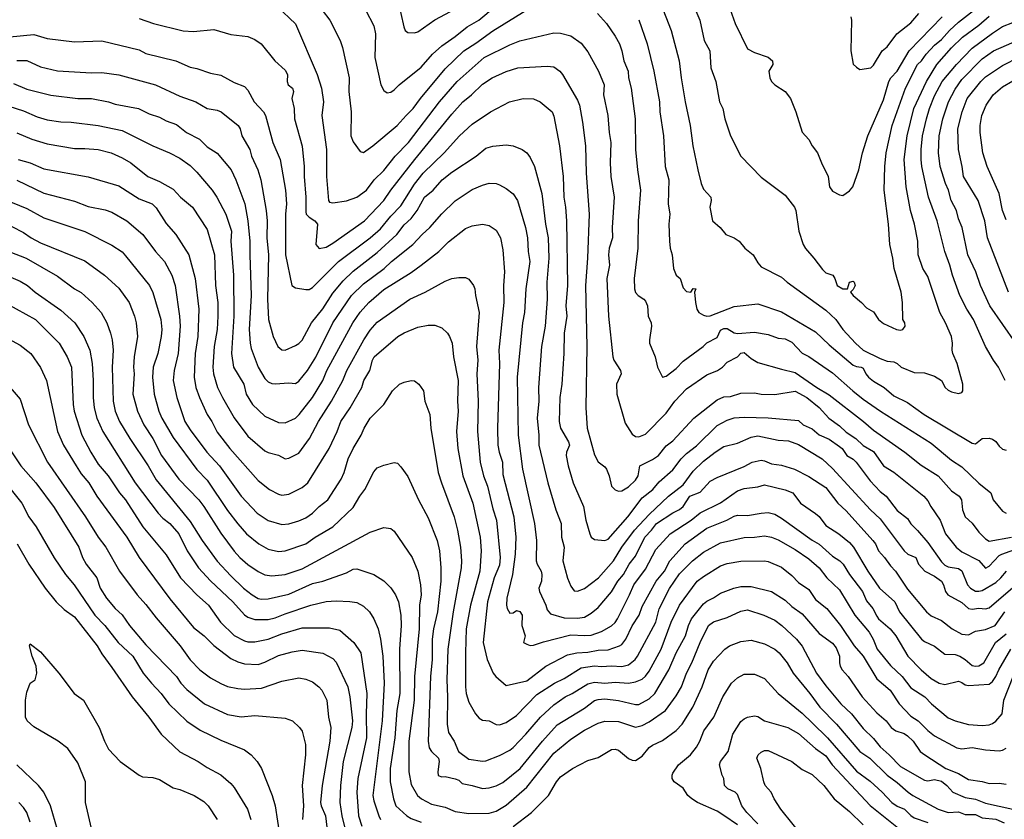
# Model space of a CAD drawing. Header units: metres. Extents: x -46681 to -43747, y -240911 to -237677.
# Tile 88 of 256: x -45896 to -45751, y -240647 to -240529. Entities that reach past the tile are written whole.
import ezdxf

# ---------------------------------------------------------------- set-up
doc = ezdxf.new("R2010")
doc.units = ezdxf.units.M
doc.layers.add('CONTOUR_INDEX', color=1, linetype='Continuous')
doc.layers.add('CONTOUR_INTER', color=3, linetype='Continuous')

msp = doc.modelspace()

# ---------------------------------------------------------------- linework, layer by layer
at = {"layer": 'CONTOUR_INDEX'}
for points, elevation in [([(-45845.29, -240528.02), (-45844.1, -240530.37), (-45843.82, -240531.52), (-45843.94, -240535.02), (-45843.06, -240539.02), (-45842.6, -240539.88), (-45842.1, -240540.18), (-45841.6, -240540.09), (-45841.1, -240539.77), (-45840.35, -240539.02), (-45837.1, -240536.42), (-45835.45, -240534.52), (-45834.1, -240533.3), (-45832.1, -240531.94), (-45830.34, -240530.52), (-45828.62, -240529.52), (-45826.23, -240527.52)], 110), ([(-45805.1, -240529.45), (-45803.9, -240533.02), (-45802.91, -240537.02), (-45802.06, -240541.52), (-45802.03, -240543.02), (-45801.48, -240546.52), (-45801.24, -240551.02), (-45800.71, -240553.02), (-45800.8, -240556.52), (-45800.53, -240558.02), (-45800.69, -240559.52), (-45800.59, -240562.02), (-45800.49, -240563.02), (-45800.18, -240564.02), (-45800, -240566.02), (-45799.61, -240567.02), (-45799.01, -240567.52), (-45798.6, -240568.89), (-45798.1, -240569.42), (-45797.47, -240569.52), (-45797.1, -240568.97), (-45796.72, -240569.02), (-45796.93, -240569.52), (-45796.77, -240571.02), (-45796.57, -240572.02), (-45796.28, -240572.52), (-45795.6, -240572.9), (-45795.1, -240573.03), (-45794.6, -240572.99), (-45791.1, -240571.64), (-45787.6, -240571.21), (-45784.1, -240572.38), (-45779.1, -240575.36), (-45777.1, -240577.27), (-45773.6, -240580.26), (-45773.1, -240580.46), (-45772.39, -240580.52), (-45772.1, -240580.69), (-45771.72, -240581.52), (-45771.32, -240582.02), (-45770.6, -240582.62), (-45769.02, -240583.52), (-45767.6, -240584.76), (-45765.6, -240585.74), (-45763.14, -240587.52), (-45756.1, -240591.73), (-45755.6, -240591.79), (-45754.6, -240591.04), (-45753.6, -240590.96), (-45753.1, -240591.12), (-45752.6, -240591.49), (-45752.1, -240592.15), (-45751.6, -240592.57), (-45751.1, -240592.74)], 110), ([(-45751.2, -240582.52), (-45752.2, -240580.52), (-45752.95, -240579.52), (-45754.14, -240577.52), (-45755.89, -240573.52), (-45756.87, -240572.02), (-45757.89, -240570.02), (-45758.98, -240567.02), (-45759.35, -240565.52), (-45760.12, -240563.52), (-45761.23, -240559.02), (-45762.48, -240555.52), (-45763.48, -240551.02), (-45763.6, -240550.02), (-45763.56, -240548.52), (-45763.37, -240546.52), (-45762.81, -240544.02), (-45762.36, -240542.52), (-45761.6, -240540.64), (-45760.47, -240538.52), (-45758.4, -240536.02), (-45756.1, -240533.65), (-45753.1, -240531.42), (-45751.6, -240530.46), (-45750.1, -240529.86)], 110), ([(-45896.6, -240535.43), (-45895.1, -240535.43), (-45893.1, -240536.39), (-45890.6, -240536.98), (-45885.6, -240537.26), (-45884.1, -240537.22), (-45881.6, -240537.58), (-45876.18, -240539.02), (-45872.6, -240540.68), (-45870.26, -240541.52), (-45868.6, -240542.5), (-45867.1, -240542.73), (-45866.51, -240543.02), (-45864.04, -240545.02), (-45863.74, -240545.52), (-45863.51, -240546.52), (-45862.34, -240548.52), (-45862.09, -240549.52), (-45861.14, -240551.52), (-45860.7, -240553.02), (-45859.89, -240557.52), (-45859.79, -240559.02), (-45859.81, -240561.52), (-45859.56, -240564.02), (-45859.71, -240570.52), (-45859.55, -240573.52), (-45858.89, -240576.02), (-45858.18, -240577.52), (-45857.6, -240577.99), (-45857.1, -240578.03), (-45855.6, -240577.36), (-45855.1, -240577.06), (-45854.6, -240576.55), (-45853.27, -240574.02), (-45851.6, -240571.95), (-45850.1, -240569.64), (-45848.6, -240567.83), (-45847.1, -240566.41), (-45843.6, -240563.69), (-45840.69, -240561.02), (-45839.6, -240559.6), (-45838.6, -240558.66), (-45837.7, -240557.52), (-45836.62, -240555.52), (-45835.33, -240554.52), (-45834.02, -240553.02), (-45832.6, -240551.86), (-45829.01, -240549.52), (-45827.6, -240548.33), (-45826.6, -240548.03), (-45824.6, -240547.87), (-45823.6, -240547.98), (-45822.26, -240548.52), (-45821.6, -240549.03), (-45821.1, -240549.69), (-45820.44, -240551.02), (-45819.35, -240555.02), (-45818.85, -240559.52), (-45818.43, -240561.52), (-45818.36, -240564.52), (-45818.62, -240568.02), (-45818.58, -240570.52), (-45818.89, -240574.52), (-45819.41, -240577.52), (-45819.88, -240583.52), (-45819.81, -240585.52), (-45820.04, -240588.02), (-45819.8, -240590.52), (-45819.79, -240592.02), (-45818.51, -240597.52), (-45817.3, -240601.52), (-45816.54, -240603.52), (-45816.47, -240605.52), (-45816.08, -240607.02), (-45816.27, -240609.02), (-45815.6, -240611.58), (-45815.1, -240612.73), (-45814.6, -240613.42), (-45814.1, -240613.48), (-45813.1, -240613.09), (-45811.05, -240611.52), (-45808.84, -240609.02), (-45807.61, -240607.02), (-45805.76, -240604.52), (-45803.6, -240602.21), (-45800.75, -240599.52), (-45798.6, -240597.82), (-45797.1, -240595.81), (-45795.6, -240594.38), (-45793.87, -240593.02), (-45792.6, -240592.21), (-45790.6, -240591.7), (-45788.6, -240590.84), (-45787.6, -240590.63), (-45784.6, -240591.26), (-45783.1, -240591.38), (-45781.6, -240591.89), (-45778.15, -240594.02), (-45776.6, -240595.45), (-45771.04, -240601.52), (-45769.6, -240602.82), (-45766.08, -240607.52), (-45765.53, -240608.02), (-45764.34, -240608.52), (-45763.97, -240609.52), (-45763.02, -240610.52), (-45761.6, -240611.27), (-45760.6, -240612), (-45760.28, -240612.52), (-45759.98, -240613.52), (-45759.64, -240614.02), (-45757.6, -240615.16), (-45756.6, -240616.02), (-45756.1, -240616.13), (-45755.1, -240615.99), (-45754.1, -240616.07), (-45753.6, -240615.91), (-45750.1, -240612.91)], 115), ([(-45896.6, -240553.06), (-45892.6, -240554.94), (-45888.1, -240556.15), (-45886.1, -240556.91), (-45883.6, -240557.43), (-45882.6, -240557.77), (-45880.41, -240559.02), (-45878.06, -240561.02), (-45876.17, -240563.52), (-45874.86, -240565.02), (-45873.81, -240567.02), (-45873.31, -240568.52), (-45872.64, -240573.02), (-45872.57, -240574.52), (-45872.84, -240578.52), (-45873.46, -240581.02), (-45873.61, -240582.52), (-45873.07, -240585.02), (-45871.86, -240588.52), (-45871.1, -240589.74), (-45868.66, -240593.02), (-45866.79, -240595.02), (-45863.6, -240599.51), (-45861.22, -240602.02), (-45859.6, -240603.09), (-45857.6, -240603.66), (-45856.6, -240603.57), (-45855.1, -240603.15), (-45854.1, -240602.71), (-45853.09, -240602.02), (-45852.1, -240601), (-45850.85, -240600.02), (-45848.86, -240597.02), (-45848.42, -240596.02), (-45847.84, -240594.02), (-45847.1, -240592.48), (-45845.93, -240590.52), (-45845.5, -240589.52), (-45844.6, -240588.02), (-45842.6, -240586.02), (-45841.31, -240584.02), (-45840.3, -240583.02), (-45839.6, -240582.73), (-45838.6, -240582.52), (-45838.1, -240582.57), (-45837.44, -240583.02), (-45836.79, -240584.02), (-45836.59, -240585.52), (-45835.84, -240587.52), (-45835.69, -240589.52), (-45834.6, -240596.02), (-45834.15, -240597.52), (-45832.24, -240602.52), (-45831.75, -240604.52), (-45831.34, -240607.02), (-45831.19, -240609.02), (-45831.25, -240610.02), (-45832.43, -240616.52), (-45833.2, -240622.02), (-45833.35, -240626.52), (-45833.22, -240629.02), (-45833.27, -240633.02), (-45833.1, -240634.25), (-45832.26, -240635.52), (-45831.64, -240637.02), (-45830.1, -240638.18), (-45828.1, -240638.46), (-45827.6, -240638.4), (-45825.6, -240637.64), (-45824.1, -240636.85), (-45823.6, -240636.48), (-45821.7, -240634.52), (-45819.58, -240632.02), (-45817.6, -240630.2), (-45815.95, -240629.02), (-45814.92, -240628.52), (-45812.6, -240627.08), (-45811.6, -240626.87), (-45810.1, -240627.02), (-45808.6, -240626.87), (-45806.6, -240627.01), (-45805.6, -240626.81), (-45804.6, -240626.41), (-45804.1, -240625.99), (-45803.6, -240625.23), (-45801.83, -240622.02), (-45800.35, -240618.02), (-45799.1, -240615.55), (-45796.5, -240612.02), (-45795.6, -240611.3), (-45793.1, -240609.77), (-45792.1, -240609.38), (-45790.1, -240609.05), (-45786.6, -240609.02), (-45786.1, -240609.11), (-45784.1, -240609.94), (-45782.6, -240611.18), (-45781.6, -240612.22), (-45780.1, -240613.21), (-45779.1, -240614.7), (-45777.47, -240616.02), (-45775.45, -240618.52), (-45773.43, -240621.52), (-45772.12, -240623.02), (-45770.1, -240626.36), (-45768.12, -240628.02), (-45766.83, -240630.02), (-45765.1, -240631.84), (-45764.04, -240632.52), (-45762.6, -240633.97), (-45761.6, -240634.73), (-45758.32, -240636.52), (-45757.6, -240636.63), (-45756.1, -240636.44), (-45754.1, -240636.81), (-45752.1, -240636.94), (-45751.6, -240636.87), (-45751.1, -240636.54)], 120), ([(-45898.1, -240571.17), (-45893.83, -240573.52), (-45890.36, -240577.02), (-45889.18, -240579.02), (-45888.56, -240580.52), (-45888.32, -240586.02), (-45888.15, -240587.02), (-45887.04, -240590.52), (-45885.7, -240593.02), (-45884.6, -240594.78), (-45883.14, -240596.52), (-45881.5, -240599.02), (-45880.6, -240600.02), (-45878.05, -240604.02), (-45874.6, -240608.14), (-45872.49, -240611.52), (-45870.13, -240614.02), (-45868.39, -240615.52), (-45866.64, -240618.02), (-45864.6, -240619.97), (-45863.1, -240620.78), (-45862.6, -240620.92), (-45861.6, -240620.91), (-45859.6, -240620.51), (-45857.6, -240619.75), (-45854.6, -240618.88), (-45850.6, -240618.88), (-45849.1, -240619.2), (-45847, -240621.02), (-45845.97, -240622.52), (-45845.1, -240628.52), (-45845.23, -240631.52), (-45845.16, -240635.02), (-45846.45, -240641.02), (-45846.58, -240643.02), (-45846.32, -240646.52), (-45845.85, -240648.02)], 125), ([(-45896.55, -240606.52), (-45894.84, -240609.52), (-45892.42, -240613.02), (-45890.79, -240615.02), (-45889.6, -240616.15), (-45888.1, -240617.23), (-45884.77, -240621.52), (-45884.1, -240622.7), (-45882.6, -240624.67), (-45879.64, -240629.02), (-45877.16, -240632.02), (-45875.36, -240634.52), (-45872.6, -240637.1), (-45869.91, -240638.52), (-45868.6, -240639.41), (-45866.6, -240640.49), (-45865.1, -240641.77), (-45864.6, -240642.35), (-45862.68, -240645.52), (-45862.19, -240647.02)], 130), ([(-45787.6, -240647.67), (-45789.21, -240646.02), (-45789.94, -240645.02), (-45790.6, -240643.37), (-45790.94, -240643.02), (-45791.99, -240642.52), (-45792.48, -240642.02), (-45792.59, -240641.02), (-45792.83, -240640.52), (-45793.22, -240639.02), (-45793.11, -240638.52), (-45791.98, -240637.02), (-45791.28, -240634.52), (-45790.1, -240632.65), (-45789.6, -240632.22), (-45789.1, -240632.02), (-45788.1, -240631.8), (-45787.6, -240631.91), (-45786.6, -240632.52), (-45783.18, -240633.52), (-45781.6, -240634.42), (-45779.1, -240636.61), (-45777.6, -240637.7), (-45776.69, -240639.02), (-45771.1, -240644.97), (-45766.65, -240648.52)], 125), ([(-45890.6, -240648.56), (-45891.65, -240645.02), (-45892.6, -240643.02), (-45893.38, -240642.02), (-45896.6, -240638.99)], 130)]:
    msp.add_lwpolyline(points, dxfattribs=dict(at, elevation=elevation))
at = {"layer": 'CONTOUR_INTER'}
for points, elevation in [([(-45858.32, -240527.52), (-45855.6, -240530.06), (-45852.4, -240537.52), (-45851.78, -240539.52), (-45851.49, -240541.52), (-45851.71, -240543.52), (-45851.02, -240548.52), (-45851.05, -240552.52), (-45850.74, -240556.02), (-45850.6, -240556.26), (-45850.1, -240556.39), (-45848.1, -240556.08), (-45846.6, -240555.52), (-45845.16, -240554.52), (-45844.02, -240553.02), (-45842.6, -240551.61), (-45840.92, -240549.52), (-45838.99, -240547.52), (-45834.43, -240541.52), (-45831.84, -240538.52), (-45827.83, -240535.02), (-45824.1, -240533.14), (-45822.6, -240532.58), (-45817.6, -240531.37), (-45816.6, -240531.42), (-45815.1, -240531.82), (-45813.6, -240532.89), (-45812.6, -240534.2), (-45811.03, -240537.02), (-45810.21, -240539.02), (-45810.31, -240540.52), (-45809.67, -240543.52), (-45809.46, -240546.02), (-45809.2, -240547.52), (-45809.32, -240550.52), (-45809.23, -240552.52), (-45808.72, -240555.52), (-45809.04, -240560.02), (-45808.98, -240561.52), (-45809.47, -240563.02), (-45809.57, -240564.02), (-45809.4, -240565.52), (-45809.83, -240567.52), (-45809.56, -240573.02), (-45808.92, -240579.02), (-45808.8, -240579.52), (-45807.79, -240581.02), (-45807.68, -240581.52), (-45808.41, -240583.02), (-45808.32, -240584.52), (-45807.1, -240588.78), (-45806.1, -240590.39), (-45805.6, -240590.73), (-45805.1, -240590.78), (-45804.1, -240590.39), (-45801.1, -240587.3), (-45799.8, -240585.52), (-45798.1, -240583.74), (-45795.1, -240581.66), (-45793.52, -240581.02), (-45792.8, -240580.52), (-45792.1, -240579.79), (-45790.6, -240579.04), (-45790.1, -240578.5), (-45789.6, -240578.37), (-45788.6, -240579.28), (-45787.6, -240579.83), (-45784.1, -240580.85), (-45782.1, -240581.3), (-45778.91, -240583.52), (-45777.1, -240584.62), (-45772.04, -240588.52), (-45770.6, -240589.79), (-45766, -240593.02), (-45763.6, -240594.93), (-45761.1, -240596.5), (-45759.1, -240598.73), (-45757.98, -240599.52), (-45757.67, -240600.02), (-45757.52, -240601.52), (-45757.11, -240602.52), (-45756.1, -240603.45), (-45755.1, -240604.81), (-45754.1, -240605.8), (-45753.6, -240606.11), (-45750.3, -240605.52)], 112), ([(-45852.79, -240526.52), (-45850.54, -240529.52), (-45849.01, -240532.52), (-45848.67, -240533.52), (-45847.71, -240538.02), (-45847.76, -240540.02), (-45847.4, -240543.02), (-45847.46, -240546.52), (-45847.1, -240547.43), (-45846.1, -240548.85), (-45845.6, -240548.96), (-45844.24, -240548.02), (-45840.64, -240545.02), (-45839.34, -240543.52), (-45838.29, -240542.52), (-45837.21, -240541.02), (-45833.6, -240536.69), (-45830.85, -240534.02), (-45829.1, -240532.91), (-45826.6, -240531.07), (-45821.6, -240527.98)], 111), ([(-45840.54, -240526.52), (-45839.69, -240530.52), (-45839.47, -240531.02), (-45839.1, -240531.35), (-45838.1, -240531.39), (-45837.6, -240531.22), (-45835.1, -240529.46), (-45830.6, -240527.09)], 109), ([(-45801.92, -240527.02), (-45800.37, -240531.02), (-45799.15, -240535.52), (-45798.88, -240538.02), (-45798.28, -240541.52), (-45797.57, -240545.02), (-45797.17, -240548.02), (-45796.42, -240551.52), (-45795.94, -240553.52), (-45795.6, -240554.39), (-45794.52, -240555.52), (-45794.44, -240556.02), (-45794.66, -240557.02), (-45794.25, -240559.02), (-45793.15, -240560.02), (-45792.33, -240561.02), (-45791.1, -240561.5), (-45790.33, -240562.02), (-45789.49, -240563.02), (-45788.31, -240564.02), (-45787.6, -240565.19), (-45787.1, -240565.77), (-45784.1, -240567.29), (-45783.28, -240568.02), (-45777.6, -240572.15), (-45776.15, -240573.52), (-45775.11, -240575.02), (-45773.24, -240577.02), (-45772.1, -240578.02), (-45769.6, -240579.28), (-45768.6, -240579.65), (-45767.6, -240579.74), (-45767.1, -240580), (-45766.51, -240580.52), (-45764.6, -240581.33), (-45763.1, -240581.39), (-45761.6, -240581.87), (-45760.59, -240582.52), (-45760.04, -240583.52), (-45759.6, -240583.93), (-45759.1, -240584.15), (-45758.1, -240584.41), (-45757.6, -240584.28), (-45757.45, -240584.02), (-45757.45, -240583.02), (-45758.26, -240580.02), (-45758.92, -240578.52), (-45759.01, -240578.02), (-45758.95, -240577.02), (-45759.13, -240576.02), (-45759.98, -240574.02), (-45760.82, -240572.52), (-45762.6, -240567.21), (-45763.34, -240566.02), (-45764.01, -240564.02), (-45764.06, -240562.02), (-45764.55, -240559.52), (-45765.17, -240557.52), (-45765.8, -240554.02), (-45766.06, -240550.02), (-45765.65, -240546.52), (-45764.65, -240542.52), (-45762.8, -240538.52), (-45761.26, -240536.02), (-45759.1, -240533.57), (-45757.51, -240532.02), (-45755.1, -240530.24), (-45753.6, -240528.95)], 109), ([(-45797.23, -240527.02), (-45796.11, -240529.52), (-45795.49, -240532.52), (-45794.68, -240534.02), (-45794.53, -240536.52), (-45793.77, -240538.52), (-45793.24, -240541.52), (-45792.77, -240542.52), (-45792.43, -240544.02), (-45791.6, -240546.53), (-45790.1, -240549.52), (-45787.1, -240552.6), (-45783.6, -240555.27), (-45782.23, -240557.02), (-45782, -240557.52), (-45781.56, -240560.52), (-45780.93, -240562.52), (-45780.6, -240563.11), (-45779.34, -240564.52), (-45778.1, -240566.2), (-45777.6, -240566.65), (-45776.58, -240567.02), (-45776.27, -240567.52), (-45775.94, -240568.52), (-45775.11, -240569.02), (-45774.39, -240569.02), (-45774.12, -240568.02), (-45773.6, -240567.89), (-45773.42, -240568.02), (-45773.29, -240568.52), (-45773.6, -240569.14), (-45773.96, -240569.52), (-45773.58, -240570.02), (-45772.34, -240571.02), (-45771.6, -240571.8), (-45770.6, -240572.4), (-45769.83, -240573.52), (-45769.1, -240574.13), (-45767.23, -240575.02), (-45766.6, -240575.12), (-45766.27, -240575.02), (-45765.94, -240574.52), (-45766, -240574.02), (-45766.27, -240573.52), (-45766.33, -240571.02), (-45766.52, -240569.52), (-45767.53, -240566.02), (-45767.73, -240564.52), (-45768.2, -240562.52), (-45768.37, -240559.52), (-45769, -240554.52), (-45768.94, -240551.02), (-45768.72, -240549.02), (-45767.85, -240545.02), (-45765.89, -240539.52), (-45764.11, -240536.02), (-45763.52, -240535.52), (-45762.83, -240534.52), (-45761.6, -240533.18), (-45760.6, -240532.36), (-45759.42, -240531.02), (-45758.1, -240529.8), (-45754.1, -240526.72)], 108), ([(-45792.18, -240526.52), (-45790.93, -240530.02), (-45789.1, -240533.72), (-45788.1, -240534.29), (-45786.1, -240534.94), (-45785.42, -240535.52), (-45785.38, -240536.02), (-45786, -240537.02), (-45785.86, -240538.02), (-45785.59, -240538.52), (-45785.1, -240539.04), (-45783.6, -240539.99), (-45782.81, -240541.02), (-45782.01, -240543.02), (-45781.1, -240545.97), (-45780.1, -240547.08), (-45779.59, -240548.02), (-45778.84, -240549.02), (-45778.25, -240550.52), (-45777.25, -240552.52), (-45777.05, -240554.02), (-45776.6, -240554.64), (-45775.6, -240555.22), (-45775.1, -240555.3), (-45774.1, -240554.59), (-45773.64, -240554.02), (-45772.77, -240551.52), (-45772.22, -240549.02), (-45771.43, -240546.52), (-45769.1, -240541.22), (-45768.32, -240538.52), (-45768.04, -240538.02), (-45767.1, -240537.01), (-45765.32, -240534.02), (-45760.49, -240529.02)], 107), ([(-45878.6, -240529.26), (-45876.49, -240530.02), (-45872.1, -240531.07), (-45870.6, -240531.19), (-45867.6, -240530.87), (-45865.1, -240531.64), (-45862.6, -240531.94), (-45861.6, -240532.34), (-45860.66, -240533.02), (-45858.66, -240535.52), (-45857.1, -240536.87), (-45856.76, -240537.52), (-45856.81, -240538.52), (-45856.67, -240539.02), (-45856.04, -240539.52), (-45855.91, -240540.02), (-45856.13, -240541.02), (-45855.78, -240542.52), (-45855.75, -240544.02), (-45854.6, -240548.07), (-45854.31, -240551.02), (-45854.34, -240552.52), (-45854.08, -240555.52), (-45854.1, -240557.7), (-45854.02, -240558.02), (-45853.6, -240558.49), (-45852.78, -240559.02), (-45852.35, -240559.52), (-45852.6, -240562.52), (-45852.1, -240563.09), (-45851.1, -240562.88), (-45850.1, -240562.32), (-45845.43, -240559.02), (-45842.63, -240556.02), (-45841.59, -240554.52), (-45838.04, -240550.02), (-45832.6, -240543.33), (-45830.98, -240541.52), (-45829.72, -240540.52), (-45828.1, -240538.93), (-45826.65, -240538.02), (-45824.6, -240537.05), (-45822.88, -240536.52), (-45818.6, -240536.3), (-45817.6, -240536.4), (-45816.71, -240537.02), (-45816.33, -240537.52), (-45814.1, -240541.26), (-45813.85, -240542.02), (-45813.39, -240544.52), (-45812.96, -240548.02), (-45812.87, -240552.02), (-45812.39, -240558.02), (-45812.64, -240564.52), (-45812.96, -240568.52), (-45812.76, -240577.52), (-45812.92, -240586.52), (-45812.68, -240589.52), (-45811.6, -240593.45), (-45811.1, -240594.44), (-45810.1, -240595.18), (-45809.86, -240595.52), (-45809.46, -240596.52), (-45809.1, -240598.02), (-45808.6, -240598.55), (-45808.1, -240598.77), (-45807.6, -240598.71), (-45806.6, -240598.13), (-45805.6, -240597.16), (-45805.21, -240596.52), (-45804.96, -240595.02), (-45803.1, -240594.11), (-45802.21, -240593.52), (-45801.1, -240592.11), (-45800.1, -240591.39), (-45797.03, -240588.02), (-45793.6, -240585.35), (-45792.6, -240584.92), (-45791.6, -240584.84), (-45790.1, -240584.37), (-45788.1, -240584.33), (-45787.1, -240584.51), (-45785.1, -240584.56), (-45782.1, -240584.07), (-45780.37, -240585.02), (-45778.6, -240586.48), (-45777.16, -240588.02), (-45775.6, -240589.17), (-45774.6, -240590.07), (-45773.17, -240591.02), (-45772.1, -240592.04), (-45770.6, -240592.92), (-45769.1, -240595.02), (-45767.6, -240595.97), (-45763.2, -240599.52), (-45762.6, -240600.18), (-45762.16, -240601.02), (-45760.79, -240603.02), (-45759.99, -240605.02), (-45758.44, -240607.02), (-45757.6, -240607.68), (-45755.1, -240608.95), (-45754.1, -240610.07), (-45753.6, -240609.82), (-45752.1, -240608.21), (-45751.71, -240608.02), (-45748.6, -240606.89)], 113), ([(-45811.2, -240528.52), (-45809.88, -240530.02), (-45808.6, -240531.87), (-45807.97, -240533.02), (-45807.61, -240534.02), (-45807.31, -240535.52), (-45806.67, -240537.02), (-45806.62, -240538.02), (-45806.25, -240539.52), (-45805.66, -240544.02), (-45805.6, -240548.52), (-45805.32, -240551.52), (-45804.84, -240554.52), (-45805.2, -240559.02), (-45805.24, -240563.02), (-45805.78, -240567.52), (-45805.72, -240569.02), (-45805.6, -240569.57), (-45805.2, -240570.02), (-45804.35, -240570.52), (-45804.1, -240570.82), (-45803.83, -240571.52), (-45803.71, -240573.02), (-45803.29, -240574.02), (-45803.25, -240574.52), (-45803.55, -240576.52), (-45803.52, -240577.02), (-45802.68, -240579.02), (-45802.35, -240580.52), (-45801.6, -240582.02), (-45801.1, -240581.84), (-45799.6, -240580.75), (-45798.6, -240579.66), (-45795.65, -240577.52), (-45795.1, -240576.97), (-45793.6, -240576.2), (-45793.1, -240575.09), (-45792.6, -240574.84), (-45792.1, -240574.85), (-45791.1, -240575.47), (-45790.6, -240575.57), (-45788.1, -240575.41), (-45786.1, -240575.74), (-45784.6, -240576.25), (-45783.6, -240576.35), (-45782.6, -240576.87), (-45781.1, -240578.46), (-45780.1, -240578.96), (-45776.6, -240581.37), (-45773.65, -240584.02), (-45772.1, -240585.24), (-45769.56, -240587.02), (-45762.1, -240591.73), (-45759.1, -240594.21), (-45757.6, -240595.2), (-45755.1, -240597.61), (-45753.32, -240599.02), (-45753, -240600.02), (-45751.6, -240601.71), (-45751.1, -240602.01)], 111), ([(-45773.93, -240529.02), (-45773.83, -240529.52), (-45773.94, -240534.02), (-45773.6, -240535.97), (-45773.1, -240536.45), (-45772.6, -240536.78), (-45771, -240536.52), (-45770.6, -240536.16), (-45769.29, -240534.02), (-45768.6, -240533.44), (-45767.18, -240531.52), (-45765.1, -240529.9), (-45763.91, -240528.52)], 106), ([(-45897.6, -240531.99), (-45894.1, -240531.64), (-45892.1, -240532.21), (-45888.1, -240532.69), (-45884.1, -240532.56), (-45878.6, -240533.9), (-45877.6, -240534.4), (-45873.2, -240535.52), (-45871.1, -240536.44), (-45870.1, -240536.61), (-45868.1, -240537.29), (-45866.6, -240537.62), (-45864.6, -240538.69), (-45863.1, -240539.28), (-45862.6, -240539.81), (-45861.69, -240541.52), (-45860.31, -240543.02), (-45860.01, -240543.52), (-45858.94, -240547.52), (-45857.85, -240550.02), (-45857.07, -240554.52), (-45856.93, -240556.52), (-45857.06, -240558.02), (-45857.07, -240564.02), (-45856.14, -240568.52), (-45855.6, -240568.85), (-45854.1, -240569.14), (-45853.6, -240569.1), (-45853.1, -240568.81), (-45849.29, -240565.02), (-45844.62, -240561.52), (-45843.1, -240560.18), (-45841.6, -240558.36), (-45840.1, -240556.82), (-45838.1, -240553.61), (-45836.84, -240552.02), (-45833.73, -240549.02), (-45831.5, -240546.52), (-45829.6, -240544.82), (-45826.94, -240543.02), (-45824.13, -240541.52), (-45822.1, -240541.06), (-45820.6, -240541.07), (-45819.6, -240541.51), (-45817.86, -240543.02), (-45817.6, -240543.62), (-45816.77, -240548.02), (-45816.22, -240552.52), (-45816.14, -240555.52), (-45815.88, -240557.02), (-45815.74, -240559.02), (-45815.6, -240568.52), (-45815.82, -240571.52), (-45815.69, -240573.02), (-45816.07, -240575.52), (-45816.12, -240578.52), (-45816.41, -240583.02), (-45816.7, -240585.02), (-45816.8, -240588.52), (-45816.62, -240589.52), (-45815.46, -240591.52), (-45815.32, -240592.02), (-45815.75, -240593.02), (-45815.79, -240593.52), (-45815.5, -240595.02), (-45814.76, -240597.52), (-45813.25, -240601.02), (-45812.89, -240603.02), (-45812.31, -240605.02), (-45812.1, -240605.53), (-45811.6, -240605.87), (-45810.1, -240606.04), (-45809.6, -240605.82), (-45806.72, -240602.52), (-45804.6, -240599.75), (-45803.06, -240598.52), (-45802.1, -240597.41), (-45800.1, -240595.65), (-45798.87, -240594.02), (-45798.1, -240593.25), (-45796.6, -240592.09), (-45793.6, -240589.12), (-45792.1, -240588.32), (-45791.1, -240588), (-45789.6, -240587.89), (-45786.1, -240587.99), (-45781.6, -240588.38), (-45780.92, -240589.02), (-45779.6, -240589.62), (-45778.6, -240590.47), (-45777.1, -240591.14), (-45775.6, -240592.18), (-45775.2, -240592.52), (-45774.49, -240593.52), (-45773.6, -240594.08), (-45773.15, -240594.52), (-45771.1, -240597.24), (-45769.6, -240598.81), (-45768.73, -240599.52), (-45767.1, -240601.61), (-45765.6, -240602.79), (-45765.1, -240603.58), (-45764.1, -240604.53), (-45762.6, -240606.31), (-45760.6, -240609.15), (-45760.1, -240609.64), (-45759.6, -240609.91), (-45758.1, -240610.14), (-45757.6, -240610.47), (-45756.78, -240612.52), (-45756.34, -240613.02), (-45755.6, -240613.45), (-45755.1, -240613.49), (-45754.6, -240613.36), (-45752.6, -240612.21), (-45751.84, -240611.52), (-45751.02, -240610.52)], 114), ([(-45749.67, -240577.02), (-45753.48, -240571.52), (-45754.86, -240568.52), (-45755.52, -240566.52), (-45756.71, -240564.02), (-45757.57, -240560.02), (-45758.1, -240558.72), (-45758.39, -240557.52), (-45759.16, -240556.02), (-45759.55, -240554.52), (-45760, -240553.52), (-45760.8, -240551.02), (-45761.03, -240549.02), (-45760.94, -240546.52), (-45760.39, -240544.02), (-45759.54, -240541.52), (-45758.6, -240539.65), (-45757.6, -240538.26), (-45754.6, -240535.23), (-45752.92, -240534.02), (-45749.1, -240532.36)], 111), ([(-45750.73, -240569.52), (-45753.81, -240561.52), (-45754.22, -240559.02), (-45755.18, -240556.02), (-45757.35, -240552.52), (-45757.54, -240551.02), (-45758.11, -240548.52), (-45758.2, -240545.52), (-45757.57, -240543.02), (-45756.79, -240541.02), (-45754.79, -240538.52), (-45754.1, -240537.87), (-45751.6, -240536.17), (-45749.1, -240534.89)], 112), ([(-45897.1, -240538.84), (-45895.1, -240539.65), (-45891.6, -240540.53), (-45887.6, -240541.02), (-45885.6, -240541.02), (-45883.1, -240541.51), (-45882.1, -240541.87), (-45878.7, -240542.52), (-45877.1, -240543.29), (-45875.6, -240543.77), (-45874.6, -240544.34), (-45873.1, -240544.86), (-45871.63, -240546.02), (-45869.7, -240547.02), (-45868.6, -240548.15), (-45867.1, -240549.06), (-45865.08, -240551.52), (-45864.38, -240553.02), (-45863.07, -240556.52), (-45862.63, -240559.02), (-45862.3, -240562.02), (-45862.33, -240564.02), (-45862.1, -240570.02), (-45862.39, -240575.02), (-45862.27, -240577.02), (-45862.1, -240577.81), (-45861.08, -240580.52), (-45860.1, -240582.22), (-45859.6, -240582.69), (-45859.1, -240582.92), (-45858.6, -240582.99), (-45856.6, -240582.82), (-45855.6, -240582.94), (-45855.1, -240582.62), (-45853.83, -240581.02), (-45852.6, -240579.06), (-45850.1, -240574.03), (-45847.37, -240570.02), (-45845.6, -240568.28), (-45842.55, -240566.02), (-45841.48, -240565.02), (-45838.32, -240562.52), (-45836.96, -240561.02), (-45835.85, -240560.02), (-45834.1, -240558), (-45832.1, -240556.08), (-45829.6, -240554.44), (-45828.1, -240553.76), (-45827.1, -240553.5), (-45826.1, -240553.55), (-45825.6, -240553.72), (-45824.6, -240554.27), (-45823.6, -240555.03), (-45822.95, -240556.02), (-45821.77, -240560.02), (-45821.47, -240561.52), (-45821.38, -240563.52), (-45821.15, -240565.02), (-45821.72, -240569.02), (-45821.94, -240572.52), (-45822.2, -240574.02), (-45822.99, -240582.02), (-45822.87, -240590.52), (-45822.22, -240595.52), (-45820.43, -240603.52), (-45820.16, -240606.02), (-45820.21, -240609.02), (-45820.07, -240609.52), (-45819.45, -240610.52), (-45819.35, -240611.02), (-45819.41, -240612.02), (-45819.81, -240613.02), (-45819.73, -240613.52), (-45818.76, -240615.52), (-45818.6, -240616.2), (-45818.1, -240616.82), (-45816.1, -240617.38), (-45814.1, -240617.44), (-45813.1, -240617.27), (-45812.1, -240616.71), (-45811.1, -240615.88), (-45809.1, -240613.56), (-45808.17, -240612.02), (-45807.37, -240611.02), (-45806.52, -240609.52), (-45805.6, -240608.32), (-45804.23, -240605.52), (-45803.23, -240604.52), (-45802.52, -240603.52), (-45800.1, -240601.95), (-45799.1, -240601.44), (-45798.6, -240601), (-45797.6, -240599.52), (-45796.1, -240598.9), (-45794.6, -240597.3), (-45793.6, -240596.78), (-45789.6, -240595.15), (-45788.42, -240594.52), (-45787.1, -240594.23), (-45786.6, -240594.32), (-45785.6, -240594.75), (-45784.1, -240594.97), (-45782.19, -240595.52), (-45780.1, -240596.59), (-45777.6, -240598.24), (-45775.81, -240600.52), (-45774.6, -240601.66), (-45770.67, -240606.02), (-45770.28, -240606.52), (-45769.87, -240607.52), (-45768.97, -240608.52), (-45768.1, -240609.77), (-45767.34, -240610.52), (-45765.6, -240613.17), (-45762.77, -240616.52), (-45762.1, -240617.09), (-45760.6, -240617.79), (-45759.04, -240619.02), (-45757.6, -240619.8), (-45756.6, -240619.9), (-45755.6, -240619.36), (-45754.1, -240619.12), (-45752.7, -240618.52), (-45751.26, -240616.52)], 116), ([(-45751.1, -240558.87), (-45751.6, -240557.52), (-45752.1, -240555.02), (-45753.88, -240551.02), (-45754.49, -240549.02), (-45754.9, -240546.02), (-45754.9, -240545.02), (-45754.66, -240543.52), (-45754.04, -240542.02), (-45752.97, -240540.52), (-45751.6, -240539.32), (-45750.1, -240538.45)], 113), ([(-45900.1, -240541.41), (-45895.6, -240542.86), (-45893.6, -240543.73), (-45892.1, -240544.17), (-45890.1, -240544.49), (-45888.6, -240544.54), (-45884.6, -240545.02), (-45881.1, -240545.75), (-45876.58, -240548.02), (-45874.11, -240549.02), (-45872.6, -240549.82), (-45871.1, -240550.91), (-45870.1, -240551.87), (-45867.87, -240554.52), (-45867.18, -240555.52), (-45865.87, -240558.02), (-45865.01, -240560.52), (-45865.09, -240562.02), (-45864.72, -240567.02), (-45864.69, -240573.02), (-45864.99, -240578.52), (-45864.73, -240580.52), (-45863.2, -240583.02), (-45862.86, -240584.52), (-45861.94, -240586.02), (-45860.1, -240587.76), (-45858.1, -240588.68), (-45857.1, -240588.73), (-45855.6, -240588.06), (-45855.04, -240587.52), (-45853.1, -240585), (-45851.6, -240582.5), (-45851, -240581.02), (-45847.15, -240574.02), (-45846.1, -240572.47), (-45844.82, -240571.02), (-45842.6, -240569.12), (-45838.6, -240566.64), (-45837.1, -240565.52), (-45834.54, -240563.52), (-45833.1, -240562.09), (-45830.6, -240560.14), (-45829.6, -240559.74), (-45828.1, -240559.53), (-45827.1, -240559.73), (-45826.1, -240560.42), (-45825.47, -240561.52), (-45825.1, -240563.29), (-45824.84, -240566.52), (-45825, -240568.52), (-45824.94, -240571.02), (-45825.68, -240578.02), (-45825.61, -240580.02), (-45825.9, -240589.52), (-45825.84, -240592.02), (-45825.65, -240593.02), (-45825.14, -240594.52), (-45825.1, -240596.33), (-45823.51, -240602.52), (-45823.2, -240605.52), (-45823.31, -240608.02), (-45823.66, -240611.02), (-45824.5, -240614.52), (-45824.58, -240615.52), (-45824.49, -240616.02), (-45824.1, -240616.7), (-45823.6, -240616.67), (-45823.1, -240616.33), (-45822.6, -240616.46), (-45822.27, -240617.02), (-45822.29, -240618.52), (-45821.83, -240620.02), (-45822.07, -240621.02), (-45821.6, -240621.27), (-45821.1, -240621.46), (-45820.6, -240621.43), (-45819.1, -240620.9), (-45815.1, -240619.91), (-45813.1, -240620.01), (-45812.1, -240619.93), (-45810.6, -240619.41), (-45809.1, -240618.58), (-45808.6, -240618.09), (-45808.26, -240617.52), (-45806.46, -240614.02), (-45805.82, -240612.52), (-45804.1, -240610.26), (-45802.6, -240607.35), (-45800.47, -240605.02), (-45797.42, -240603.02), (-45796.1, -240601.96), (-45793.1, -240600.5), (-45790.6, -240598.73), (-45789.6, -240598.36), (-45787.6, -240598.13), (-45786.6, -240597.82), (-45783.6, -240598.56), (-45782.46, -240599.02), (-45781.34, -240600.52), (-45779.1, -240602.05), (-45778.6, -240602.51), (-45777.6, -240603.82), (-45775.68, -240605.02), (-45774.1, -240606.33), (-45773.51, -240607.02), (-45771.42, -240610.52), (-45769.71, -240613.02), (-45767.43, -240615.02), (-45766.76, -240616.52), (-45763.51, -240620.52), (-45763.1, -240620.87), (-45761.6, -240621.57), (-45760.1, -240622.74), (-45758.6, -240622.78), (-45757.89, -240623.02), (-45757.1, -240623.51), (-45756.1, -240624.39), (-45755.6, -240624.52), (-45755.1, -240624.46), (-45754.36, -240624.02), (-45752.65, -240621.02), (-45751.1, -240619.76)], 117), ([(-45896.6, -240546.08), (-45894.39, -240547.02), (-45892.1, -240547.68), (-45888.1, -240548.41), (-45886.6, -240548.38), (-45884.6, -240548.55), (-45882.71, -240549.02), (-45881.1, -240549.77), (-45879.84, -240550.52), (-45877.34, -240552.52), (-45875.6, -240553.23), (-45873.6, -240554.39), (-45872.51, -240555.52), (-45870.76, -240557.02), (-45868.6, -240560.32), (-45867.51, -240564.02), (-45867.36, -240568.52), (-45867.03, -240571.02), (-45867.01, -240573.02), (-45867.13, -240575.02), (-45867.56, -240577.52), (-45867.77, -240580.52), (-45867.65, -240581.52), (-45867.08, -240583.52), (-45866.34, -240585.02), (-45864.6, -240587.98), (-45862.6, -240590.69), (-45860.1, -240592.86), (-45859.6, -240593.1), (-45858.1, -240593.48), (-45857.1, -240594.01), (-45856.6, -240593.93), (-45855.1, -240593.19), (-45853.52, -240591.02), (-45852.23, -240588.52), (-45850.32, -240585.52), (-45848.65, -240582.52), (-45848.03, -240581.02), (-45845.54, -240576.52), (-45844.6, -240575.1), (-45843.6, -240573.91), (-45838.8, -240570.52), (-45836.51, -240569.52), (-45833.6, -240567.9), (-45832.6, -240567.51), (-45831.6, -240567.35), (-45830.6, -240567.34), (-45830.1, -240567.58), (-45829.42, -240568.52), (-45829.22, -240569.02), (-45829.14, -240570.02), (-45828.61, -240572.52), (-45829, -240577.52), (-45828.78, -240579.52), (-45828.93, -240581.52), (-45828.71, -240585.52), (-45828.82, -240590.02), (-45828.43, -240594.52), (-45827.96, -240596.52), (-45827.38, -240598.02), (-45826.6, -240601.38), (-45826.05, -240603.02), (-45825.51, -240608.52), (-45825.6, -240609.67), (-45826.36, -240611.52), (-45827.36, -240615.02), (-45828.01, -240621.02), (-45827.42, -240623.52), (-45826.54, -240625.52), (-45826.15, -240626.02), (-45824.6, -240627.32), (-45821.6, -240626.64), (-45818.78, -240624.52), (-45815.6, -240622.82), (-45814.2, -240622.52), (-45812.6, -240622.42), (-45811.1, -240622.13), (-45809.6, -240622.12), (-45807.94, -240621.52), (-45807.6, -240621.29), (-45807, -240620.52), (-45806.1, -240618.58), (-45805.06, -240617.02), (-45804.6, -240615.71), (-45802.55, -240612.02), (-45801.32, -240610.52), (-45800.55, -240609.02), (-45798.27, -240606.52), (-45795.1, -240604.2), (-45792.15, -240603.02), (-45791.1, -240602.45), (-45790.6, -240602.31), (-45789.1, -240602.36), (-45787.1, -240601.99), (-45786.1, -240601.92), (-45785.1, -240602.15), (-45784.1, -240602.73), (-45779.6, -240605.98), (-45778.6, -240606.56), (-45776.6, -240608.34), (-45775.52, -240609.02), (-45775.03, -240609.52), (-45774.13, -240611.02), (-45772.22, -240613.52), (-45771.6, -240614.89), (-45770.69, -240616.02), (-45770.1, -240617.15), (-45769.83, -240617.52), (-45768.15, -240619.02), (-45767.31, -240620.02), (-45765.53, -240623.02), (-45763.6, -240625.04), (-45762.1, -240626.3), (-45760.94, -240627.02), (-45760.1, -240627.2), (-45758.1, -240626.71), (-45757.6, -240626.88), (-45757.1, -240627.26), (-45756.6, -240627.35), (-45753.6, -240627.14), (-45753.1, -240626.77), (-45752.61, -240626.02), (-45752.16, -240625.02), (-45750.38, -240622.02)], 118), ([(-45896.4, -240550.02), (-45894.6, -240550.48), (-45892.6, -240551.36), (-45886.1, -240552.57), (-45881.6, -240553.87), (-45878.6, -240555.77), (-45876.66, -240556.52), (-45876.1, -240557.09), (-45874.6, -240559.44), (-45873.19, -240561.02), (-45871.28, -240564.02), (-45870.38, -240567.52), (-45869.83, -240572.02), (-45869.96, -240576.02), (-45870.35, -240578.52), (-45870.5, -240582.02), (-45870.26, -240583.52), (-45869.74, -240585.02), (-45868.6, -240587.51), (-45867.91, -240588.52), (-45867.1, -240590.09), (-45865.28, -240592.52), (-45861.1, -240597.22), (-45859.43, -240598.52), (-45858.1, -240599.2), (-45857.6, -240599.34), (-45856.6, -240599.2), (-45854.6, -240598.23), (-45853.77, -240597.52), (-45850.64, -240592.52), (-45849.46, -240590.02), (-45848.91, -240588.52), (-45847.55, -240586.52), (-45845.85, -240583.52), (-45845.56, -240582.52), (-45844.69, -240581.02), (-45844.29, -240579.52), (-45844.03, -240579.02), (-45840.55, -240576.02), (-45839.6, -240575.48), (-45837.6, -240574.64), (-45836.1, -240574.35), (-45835.1, -240574.37), (-45834.1, -240574.76), (-45833.25, -240575.52), (-45832.93, -240576.02), (-45832.58, -240577.02), (-45832.38, -240579.02), (-45831.69, -240582.52), (-45831.78, -240585.52), (-45831.69, -240587.02), (-45831.92, -240590.02), (-45831.72, -240592.52), (-45831, -240596.52), (-45829.5, -240600.52), (-45828.45, -240605.52), (-45828.31, -240607.52), (-45828.51, -240610.52), (-45829.88, -240615.52), (-45830.5, -240619.02), (-45830.61, -240622.52), (-45830.58, -240627.52), (-45830.5, -240628.52), (-45830.1, -240629.78), (-45829.12, -240631.52), (-45828.6, -240632.12), (-45828.1, -240632.46), (-45827.1, -240632.54), (-45826.1, -240633.06), (-45825.6, -240633.13), (-45824.6, -240632.78), (-45823.1, -240631.76), (-45820.1, -240628.68), (-45817.53, -240627.02), (-45816.1, -240626.31), (-45813.6, -240624.76), (-45811.6, -240624.43), (-45810.6, -240624.54), (-45809.1, -240624.44), (-45807.6, -240624.54), (-45806.6, -240624.32), (-45805.65, -240623.52), (-45805.31, -240623.02), (-45802.61, -240618.02), (-45802.1, -240616.08), (-45800.6, -240613.09), (-45799.1, -240610.92), (-45797.22, -240609.02), (-45795.6, -240607.75), (-45793.1, -240606.35), (-45789.6, -240605.57), (-45788.1, -240605.54), (-45786.6, -240605.34), (-45785.61, -240605.52), (-45784.6, -240605.91), (-45782.1, -240607.36), (-45780.1, -240608.71), (-45778.6, -240610.02), (-45777.45, -240611.52), (-45775.6, -240613.28), (-45773.35, -240617.02), (-45771.21, -240619.52), (-45770.63, -240620.52), (-45770.06, -240622.02), (-45768.1, -240624.38), (-45766.36, -240626.02), (-45765.1, -240627.66), (-45763.02, -240629.02), (-45762.06, -240630.02), (-45759.6, -240632.11), (-45758.6, -240632.55), (-45756.6, -240633.06), (-45754.6, -240633.23), (-45753.6, -240633.12), (-45753.1, -240632.94), (-45752.6, -240632.57), (-45751.66, -240631.52), (-45751.44, -240629.52), (-45750.03, -240626.02)], 119), ([(-45898.6, -240555.81), (-45895.1, -240557.21), (-45892.6, -240558.56), (-45886.6, -240560.57), (-45882.6, -240562.59), (-45881.1, -240563.6), (-45880.6, -240564.16), (-45877.06, -240568.52), (-45876.6, -240569.54), (-45875.4, -240573.52), (-45875.26, -240575.02), (-45875.35, -240576.02), (-45875.84, -240578.52), (-45876.52, -240580.52), (-45876.62, -240582.02), (-45876.39, -240584.52), (-45875.69, -240587.02), (-45875.27, -240588.02), (-45873.6, -240590.89), (-45870.1, -240595.59), (-45868.6, -240597.13), (-45865.6, -240601.61), (-45864.1, -240603.56), (-45862.83, -240605.02), (-45860.99, -240606.52), (-45859.6, -240607.28), (-45858.1, -240607.65), (-45857.1, -240607.54), (-45854.09, -240606.52), (-45852.69, -240605.52), (-45850.11, -240604.02), (-45847.1, -240601.17), (-45846.16, -240599.52), (-45845.4, -240598.52), (-45844.1, -240595.95), (-45843.6, -240595.36), (-45842.6, -240594.94), (-45841.1, -240594.55), (-45840.6, -240594.65), (-45840.1, -240595.2), (-45839.1, -240596.62), (-45837.52, -240600.02), (-45836.1, -240602.68), (-45834.76, -240606.02), (-45834.4, -240607.52), (-45834.2, -240610.02), (-45834.23, -240612.02), (-45834.72, -240616.52), (-45835.31, -240619.02), (-45835.49, -240620.52), (-45835.52, -240623.52), (-45835.76, -240626.02), (-45836.09, -240635.52), (-45835.95, -240636.52), (-45835.6, -240637.06), (-45834.57, -240638.02), (-45834.45, -240638.52), (-45834.68, -240640.02), (-45834.6, -240640.56), (-45834.1, -240640.76), (-45833.6, -240640.73), (-45832.1, -240641.04), (-45831.6, -240641.28), (-45831.1, -240641.75), (-45829.6, -240642.03), (-45828.1, -240642.5), (-45827.1, -240642.41), (-45826.1, -240642.09), (-45825.1, -240641.61), (-45822.57, -240639.52), (-45819.29, -240635.52), (-45817.1, -240633.14), (-45813.1, -240630.68), (-45811.6, -240629.56), (-45811.1, -240629.39), (-45810.1, -240629.32), (-45808.1, -240629.55), (-45805.6, -240630.13), (-45805.1, -240630.13), (-45803.6, -240629.32), (-45802.77, -240628.52), (-45800.7, -240625.02), (-45799.59, -240622.52), (-45798.26, -240620.02), (-45797.8, -240618.52), (-45797.34, -240617.52), (-45795.6, -240615.34), (-45795.1, -240614.94), (-45794.1, -240614.46), (-45793.1, -240613.77), (-45791.14, -240613.02), (-45790.1, -240612.8), (-45788.6, -240612.77), (-45785.6, -240613.54), (-45783.6, -240614.78), (-45782.6, -240615.74), (-45781.1, -240616.8), (-45778.6, -240619.68), (-45776.6, -240621.1), (-45776.1, -240621.82), (-45775.6, -240623.02), (-45775.61, -240624.02), (-45775.51, -240624.52), (-45775.2, -240625.02), (-45774.31, -240626.02), (-45772.27, -240629.02), (-45770.1, -240631.37), (-45768.74, -240632.52), (-45767.99, -240633.52), (-45767.29, -240634.02), (-45766.1, -240634.38), (-45765.6, -240634.74), (-45764.75, -240635.52), (-45763.73, -240637.02), (-45763.06, -240637.52), (-45759.95, -240639.52), (-45758.1, -240640.3), (-45756.6, -240641.17), (-45754.6, -240641.44), (-45753.6, -240641.74), (-45752.1, -240641.72), (-45751.1, -240641.87)], 121), ([(-45899.1, -240558.96), (-45895.6, -240560.72), (-45894.48, -240561.52), (-45893.1, -240562.27), (-45886.6, -240564.88), (-45883.71, -240567.02), (-45881.6, -240568.93), (-45880.08, -240571.02), (-45879.28, -240573.02), (-45879.01, -240574.02), (-45878.84, -240576.02), (-45879.34, -240579.02), (-45879.41, -240580.52), (-45879.31, -240581.52), (-45879.52, -240584.52), (-45878.83, -240587.02), (-45877.91, -240589.02), (-45876.6, -240591.02), (-45875.29, -240593.52), (-45872.75, -240597.02), (-45869.83, -240600.02), (-45869.07, -240601.02), (-45866.6, -240604.94), (-45864.6, -240607.61), (-45863.79, -240608.52), (-45862.6, -240609.57), (-45861.1, -240610.59), (-45860.1, -240611.05), (-45859.1, -240611.23), (-45857.1, -240611.03), (-45854.6, -240610.17), (-45844.6, -240604.79), (-45842.6, -240604.11), (-45841.6, -240604.27), (-45841.1, -240604.65), (-45838.44, -240608.52), (-45837.63, -240610.52), (-45837.2, -240612.52), (-45837.14, -240614.02), (-45837.34, -240615.52), (-45837.43, -240619.02), (-45838.1, -240626.02), (-45838.16, -240629.52), (-45838.91, -240635.52), (-45838.93, -240640.02), (-45838.6, -240641.89), (-45837.66, -240643.52), (-45837.08, -240644.02), (-45835.6, -240644.78), (-45833.6, -240645.25), (-45832.1, -240645.86), (-45830.1, -240646.15), (-45827.1, -240646.12), (-45826.1, -240645.84), (-45824.6, -240644.93), (-45821.6, -240642.27), (-45817.6, -240637.3), (-45815.1, -240635.25), (-45813.1, -240633.92), (-45811.1, -240632.89), (-45810.1, -240632.59), (-45808.1, -240632.65), (-45805.6, -240633.45), (-45804.6, -240633.22), (-45803.6, -240632.67), (-45801.17, -240631.02), (-45799.6, -240628.88), (-45798.83, -240627.52), (-45798.1, -240625.54), (-45797.32, -240624.02), (-45796.1, -240621.02), (-45794.84, -240618.52), (-45794.1, -240617.98), (-45792.1, -240617.36), (-45790.1, -240616.39), (-45789.1, -240616.24), (-45786.7, -240617.02), (-45785.1, -240617.75), (-45784.09, -240618.52), (-45781.93, -240620.52), (-45781.1, -240621.54), (-45778.95, -240625.52), (-45777.6, -240627.41), (-45775.4, -240630.02), (-45773.83, -240631.52), (-45772.1, -240633.66), (-45770.6, -240635.14), (-45769.6, -240636.37), (-45768.26, -240637.52), (-45766.6, -240639.24), (-45763.1, -240641.27), (-45762.6, -240641.36), (-45761.6, -240641.16), (-45760.6, -240641.39), (-45759.82, -240642.02), (-45758.93, -240643.02), (-45757.1, -240643.83), (-45755.6, -240644.05), (-45754.1, -240644.63), (-45750.1, -240645.53)], 122), ([(-45897.6, -240563.56), (-45895.19, -240564.52), (-45890.6, -240567.17), (-45888.1, -240569.02), (-45887.1, -240569.57), (-45885.51, -240571.02), (-45884.17, -240572.52), (-45883.36, -240574.02), (-45882.81, -240575.52), (-45882.58, -240576.52), (-45882.43, -240578.02), (-45882.57, -240580.52), (-45882.4, -240585.52), (-45882.14, -240587.02), (-45881.48, -240588.52), (-45879.97, -240591.02), (-45877.26, -240595.02), (-45876.1, -240597.1), (-45871.1, -240603.25), (-45869.35, -240606.02), (-45867.1, -240609.05), (-45865.1, -240611.23), (-45863.25, -240613.02), (-45861.97, -240614.02), (-45861.1, -240614.53), (-45860.6, -240614.66), (-45859.6, -240614.61), (-45856.6, -240613.93), (-45853.1, -240612.36), (-45851.6, -240611.98), (-45848.1, -240610.78), (-45847.1, -240610.23), (-45846.6, -240610.2), (-45844.1, -240611.04), (-45842.6, -240611.97), (-45841.6, -240612.98), (-45840.87, -240614.02), (-45840.43, -240615.02), (-45840.11, -240617.02), (-45840.07, -240618.52), (-45840.3, -240622.02), (-45840.27, -240628.52), (-45840.68, -240631.02), (-45840.97, -240635.02), (-45841.7, -240639.52), (-45841.66, -240641.52), (-45841.21, -240644.02), (-45840.82, -240645.02), (-45839.22, -240646.52), (-45838.6, -240646.89), (-45837.1, -240647.44)], 123), ([(-45902.1, -240565.34), (-45896.1, -240567.88), (-45895, -240568.52), (-45893.87, -240569.52), (-45890.1, -240572.16), (-45888.05, -240574.02), (-45886.74, -240576.02), (-45885.83, -240578.02), (-45885.52, -240580.02), (-45885.34, -240582.52), (-45885.35, -240585.02), (-45885.19, -240586.52), (-45884.82, -240588.02), (-45883.94, -240590.02), (-45879.17, -240597.52), (-45875.79, -240602.02), (-45875.1, -240602.74), (-45874.1, -240603.5), (-45872.77, -240605.02), (-45871.51, -240607.52), (-45869.89, -240610.02), (-45868.1, -240611.95), (-45864.83, -240615.02), (-45863.1, -240616.96), (-45862.6, -240617.29), (-45861.6, -240617.64), (-45859.6, -240617.64), (-45858.6, -240617.4), (-45857.1, -240616.78), (-45853.34, -240615.52), (-45851.1, -240615.01), (-45849.6, -240614.89), (-45847.6, -240614.97), (-45846.6, -240615.15), (-45845.6, -240615.7), (-45844.72, -240616.52), (-45844.07, -240617.52), (-45843.45, -240619.02), (-45843.08, -240620.52), (-45842.77, -240623.02), (-45842.57, -240627.02), (-45842.86, -240632.52), (-45844.23, -240643.52), (-45844.1, -240644.31), (-45843.32, -240646.52), (-45843.1, -240647.03)], 124), ([(-45899.6, -240575.44), (-45896.1, -240577.28), (-45894.51, -240578.52), (-45893.1, -240580.58), (-45892.24, -240582.52), (-45890.6, -240590.02), (-45889.72, -240592.02), (-45887.86, -240595.02), (-45887.1, -240596.2), (-45885.99, -240597.52), (-45884.84, -240599.52), (-45880.43, -240605.52), (-45878.58, -240608.52), (-45874.1, -240614.61), (-45870.6, -240618.79), (-45869.02, -240620.02), (-45867.6, -240621.44), (-45865.1, -240623.36), (-45864.1, -240623.85), (-45863.1, -240624.16), (-45861.1, -240624.24), (-45860.1, -240623.89), (-45858.1, -240622.92), (-45856.1, -240622.37), (-45854.6, -240622.15), (-45851.6, -240622.61), (-45850.1, -240623.36), (-45849.6, -240623.9), (-45847.91, -240627.52), (-45847.62, -240629.02), (-45847.23, -240632.52), (-45847.29, -240633.52), (-45848.6, -240638.53), (-45848.98, -240642.02), (-45849.06, -240644.52), (-45848.79, -240646.52), (-45848.3, -240648.52)], 126), ([(-45897.58, -240583.52), (-45896.1, -240585.22), (-45894.88, -240589.02), (-45892.06, -240594.52), (-45886.47, -240602.52), (-45884.61, -240605.52), (-45883.51, -240607.02), (-45881.47, -240610.52), (-45878.89, -240614.02), (-45877.6, -240615.41), (-45876.1, -240617.4), (-45872.56, -240621.52), (-45871.1, -240623.58), (-45869.65, -240625.02), (-45868.1, -240626.21), (-45866.6, -240627.07), (-45865.6, -240627.48), (-45864.1, -240627.8), (-45863.1, -240627.89), (-45860.6, -240627.74), (-45857.6, -240626.72), (-45855.1, -240626.19), (-45854.1, -240626.4), (-45853.1, -240626.82), (-45852.16, -240627.52), (-45851.75, -240628.02), (-45850.99, -240629.52), (-45850.74, -240632.02), (-45850.39, -240633.52), (-45850.54, -240635.52), (-45851.69, -240642.02), (-45851.9, -240644.52), (-45851.83, -240645.02), (-45851.21, -240646.52), (-45850.91, -240649.02)], 127), ([(-45898.36, -240591.52), (-45895.99, -240595.02), (-45893.77, -240597.52), (-45891.1, -240601.17), (-45887.49, -240607.02), (-45886.95, -240608.52), (-45886.39, -240609.52), (-45884.81, -240611.52), (-45884.32, -240613.02), (-45883.38, -240614.52), (-45882.1, -240616.04), (-45881.1, -240616.93), (-45880.01, -240618.52), (-45877.6, -240621.37), (-45873.12, -240626.02), (-45872.44, -240627.02), (-45871.6, -240627.93), (-45868.98, -240630.02), (-45865.6, -240631.6), (-45863.6, -240631.95), (-45861.6, -240631.74), (-45857.1, -240632.16), (-45856.04, -240632.52), (-45854.99, -240633.52), (-45854.6, -240634.06), (-45854.11, -240636.02), (-45854.15, -240637.52), (-45854.6, -240642.02), (-45854.44, -240645.02), (-45854.56, -240647.02)], 128), ([(-45897.6, -240598.31), (-45895.85, -240600.52), (-45894.81, -240602.52), (-45893.72, -240604.02), (-45891.1, -240608.59), (-45889.41, -240611.02), (-45888.17, -240612.52), (-45885.1, -240617.02), (-45883.62, -240618.52), (-45881.69, -240621.02), (-45879.53, -240623.02), (-45877.98, -240625.52), (-45876.8, -240627.02), (-45875.35, -240628.52), (-45874.22, -240630.02), (-45871.6, -240632.56), (-45869.6, -240633.92), (-45866.6, -240635.39), (-45863.1, -240636.8), (-45862.1, -240637.52), (-45861.23, -240638.52), (-45860.6, -240639.56), (-45859.04, -240643.52), (-45858.6, -240645.05), (-45857.88, -240649.52)], 129), ([(-45885.48, -240649.02), (-45886.47, -240644.52), (-45886.51, -240641.52), (-45887.6, -240638.69), (-45889.1, -240636.61), (-45890.51, -240635.52), (-45894.1, -240633.4), (-45895.08, -240632.52), (-45895.3, -240632.02), (-45895.31, -240629.52), (-45895.1, -240628.34), (-45894.61, -240627.02), (-45893.91, -240626.52), (-45893.66, -240625.52), (-45893.73, -240624.52), (-45894.33, -240623.02), (-45894.72, -240621.52)], 131), ([(-45894.72, -240621.52), (-45894.6, -240621.19), (-45893.1, -240622.41), (-45890.43, -240625.52), (-45888.15, -240628.52), (-45886.8, -240629.52), (-45884.47, -240633.52), (-45883.7, -240635.52), (-45883.1, -240636.71), (-45881.41, -240638.52), (-45878.6, -240640.53), (-45878.1, -240640.76), (-45876.6, -240640.86), (-45875.6, -240641.14), (-45873.6, -240642.41), (-45872.6, -240642.65), (-45870.49, -240643.52), (-45869.1, -240644.39), (-45868.43, -240645.02), (-45867.14, -240647.02)], 131), ([(-45823.6, -240648.05), (-45820.89, -240646.02), (-45818.41, -240643.52), (-45817.21, -240641.52), (-45816.6, -240640.77), (-45814.88, -240639.52), (-45812.6, -240638.37), (-45811.1, -240637.95), (-45809.1, -240636.74), (-45808.6, -240636.69), (-45808.1, -240636.85), (-45806.6, -240638.06), (-45806.1, -240638.34), (-45805.6, -240638.39), (-45804.6, -240637.74), (-45803.6, -240636.47), (-45803.1, -240636.11), (-45801.6, -240635.44), (-45799.6, -240633.97), (-45798.74, -240633.02), (-45797.18, -240630.52), (-45795.78, -240627.52), (-45794.89, -240625.02), (-45794.1, -240623.74), (-45792.43, -240622.02), (-45791.76, -240621.52), (-45790.1, -240620.88), (-45788.6, -240620.66), (-45786.6, -240621.21), (-45785.1, -240621.99), (-45784.46, -240622.52), (-45783.3, -240624.02), (-45782.41, -240625.52), (-45779.94, -240628.52), (-45778.5, -240630.52), (-45776.05, -240633.02), (-45772.62, -240637.02), (-45771.15, -240638.02), (-45768.6, -240640.52), (-45767.1, -240641.59), (-45765.49, -240643.02), (-45764.79, -240643.52), (-45761.1, -240645.53), (-45759.6, -240645.99), (-45758.1, -240645.91), (-45757.1, -240646.29), (-45755.6, -240646.33), (-45754.6, -240646.81), (-45752.6, -240647), (-45751.35, -240647.52)], 123), ([(-45790.6, -240647.85), (-45792.6, -240646.43), (-45793.6, -240645.82), (-45796.49, -240644.52), (-45797.32, -240644.02), (-45797.9, -240643.52), (-45798.6, -240642.43), (-45799.9, -240641.52), (-45800.19, -240641.02), (-45800.22, -240640.52), (-45800.1, -240640.23), (-45799.29, -240639.02), (-45797.51, -240637.52), (-45796.6, -240636.41), (-45796.11, -240635.52), (-45795.52, -240634.02), (-45794.06, -240632.02), (-45792.76, -240629.02), (-45791.49, -240627.02), (-45790.6, -240626.22), (-45789.6, -240625.66), (-45788.1, -240625.67), (-45786.6, -240626.33), (-45784.63, -240628.52), (-45781.1, -240631.43), (-45779.6, -240632.81), (-45777.36, -240635.02), (-45773.1, -240639.93), (-45771.1, -240641.42), (-45769.32, -240643.02), (-45767.89, -240644.52), (-45767.1, -240645.06), (-45766.04, -240645.52), (-45765.1, -240646.47), (-45764.6, -240646.8), (-45762.6, -240647.48)], 124), ([(-45780.59, -240650.02), (-45784.22, -240645.52), (-45785.21, -240644.02), (-45785.64, -240643.02), (-45786.51, -240642.02), (-45786.73, -240641.52), (-45787.16, -240639.52), (-45787.77, -240638.02), (-45787.57, -240637.52), (-45787.1, -240637.12), (-45786.6, -240636.88), (-45786.1, -240636.89), (-45782.6, -240638.52), (-45781.1, -240639.71), (-45779.6, -240640.43), (-45777.87, -240642.02), (-45776.39, -240644.02), (-45774.1, -240645.88), (-45772.1, -240647.82)], 126), ([(-45894.6, -240647.43), (-45895.13, -240646.02), (-45895.6, -240645.27), (-45896.28, -240644.52)], 129)]:
    msp.add_lwpolyline(points, dxfattribs=dict(at, elevation=elevation))

doc.saveas('drawing.dxf')
